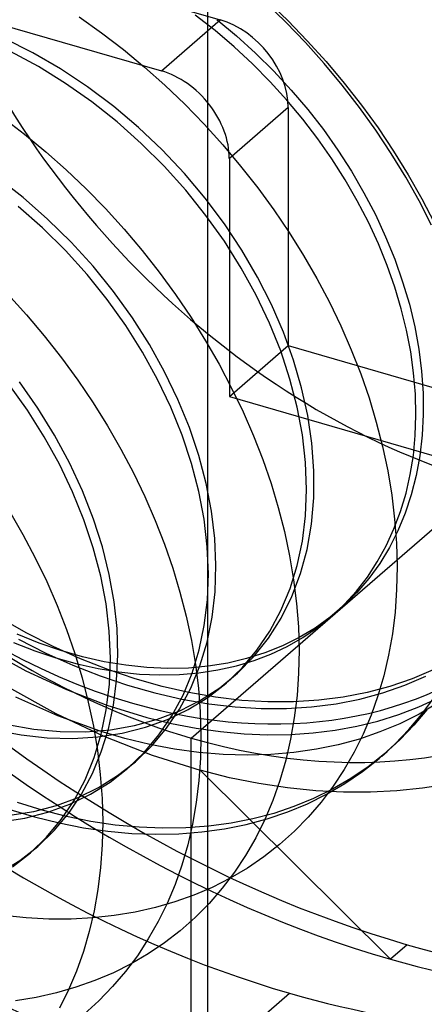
# Model space of a CAD drawing. Header units: millimetres. Extents: x -24 to 80, y -43 to 164.
# Tile 159 of 223: x 72.94 to 73.98, y 79.89 to 82.4. Entities that reach past the tile are written whole.
import ezdxf

# ---------------------------------------------------------------- set-up
doc = ezdxf.new("R2010")
doc.units = ezdxf.units.MM
doc.layers.add('MAIN-2', color=7, linetype='Continuous')

msp = doc.modelspace()

# ---------------------------------------------------------------- linework, layer by layer
at = {"layer": 'MAIN-2'}
for p, q in [((73.4227, 134.4006), (73.4227, -23.9088)), ((72.8492, 82.5757), (73.4555, 82.4007)), ((72.6992, 82.4458), (73.3055, 82.2708)), ((73.6228, 82.3945), (73.5716, 82.444)), ((73.5763, 82.448), (73.6277, 82.3987)), ((73.0965, 82.4083), (73.1534, 82.3677)), ((73.3055, 82.2708), (73.4555, 82.4007)), ((73.4422, 82.3734), (73.392, 82.4124)), ((73.4469, 82.4014), (73.4972, 82.3597)), ((73.6724, 82.3431), (73.6228, 82.3945)), ((73.6277, 82.3987), (73.6774, 82.3476)), ((73.4908, 82.3321), (73.4422, 82.3734)), ((72.9783, 82.3168), (72.9062, 82.3532)), ((73.1534, 82.3677), (73.2087, 82.3251)), ((73.4972, 82.3597), (73.5456, 82.3157)), ((73.6774, 82.3476), (73.7253, 82.2946)), ((72.9921, 82.2818), (72.9211, 82.3201)), ((73.2087, 82.3251), (73.2623, 82.2806)), ((73.5376, 82.2886), (73.4908, 82.3321)), ((73.7203, 82.2897), (73.6724, 82.3431)), ((73.0489, 82.2757), (72.9783, 82.3168)), ((73.5456, 82.3157), (73.5921, 82.2697)), ((73.7253, 82.2946), (73.7714, 82.2398)), ((73.0613, 82.239), (72.9921, 82.2818)), ((73.1177, 82.2301), (73.0489, 82.2757)), ((73.2623, 82.2806), (73.3144, 82.2342)), ((73.5826, 82.2433), (73.5376, 82.2886)), ((73.5921, 82.2697), (73.6365, 82.2219)), ((73.7663, 82.2346), (73.7203, 82.2897)), ((73.1284, 82.192), (73.0613, 82.239)), ((73.1841, 82.1804), (73.1177, 82.2301)), ((73.3144, 82.2342), (73.3651, 82.1857)), ((73.6254, 82.1963), (73.5826, 82.2433)), ((73.6365, 82.2219), (73.6785, 82.1724)), ((73.8102, 82.1779), (73.7663, 82.2346)), ((73.7714, 82.2398), (73.8155, 82.1833)), ((73.666, 82.1478), (73.6254, 82.1963)), ((73.1929, 82.141), (73.1284, 82.192)), ((73.2475, 82.1267), (73.1841, 82.1804)), ((73.3651, 82.1857), (73.4142, 82.1351)), ((73.6287, 82.1775), (73.4787, 82.0476)), ((73.6287, 82.1775), (73.6287, 81.5713)), ((73.6785, 82.1724), (73.7182, 82.1214)), ((73.8519, 82.1199), (73.8102, 82.1779)), ((73.8155, 82.1833), (73.8575, 82.1254)), ((72.9019, 82.152), (72.9572, 82.1095)), ((73.7043, 82.0979), (73.666, 82.1478)), ((73.2545, 82.0862), (73.1929, 82.141)), ((73.3077, 82.0695), (73.2475, 82.1267)), ((73.4142, 82.1351), (73.4618, 82.0826)), ((73.7182, 82.1214), (73.7553, 82.069)), ((73.8912, 82.0606), (73.8519, 82.1199)), ((73.8575, 82.1254), (73.8973, 82.0661)), ((72.9572, 82.1095), (73.011, 82.0651)), ((73.7402, 82.0466), (73.7043, 82.0979)), ((73.3128, 82.028), (73.2545, 82.0862)), ((73.3644, 82.0092), (73.3077, 82.0695)), ((73.4618, 82.0826), (73.5075, 82.0285)), ((73.7553, 82.069), (73.7898, 82.0153)), ((73.011, 82.0651), (73.0632, 82.0187)), ((73.4787, 82.0476), (73.4787, 81.4414)), ((73.7737, 81.9938), (73.7402, 82.0466)), ((73.9281, 82.0005), (73.8912, 82.0606)), ((73.8973, 82.0661), (73.9345, 82.0058)), ((73.0632, 82.0187), (73.1139, 81.9704)), ((73.3677, 81.9668), (73.3128, 82.028)), ((73.5075, 82.0285), (73.5511, 81.9731)), ((72.9532, 81.948), (72.888, 81.9987)), ((73.4172, 81.9463), (73.3644, 82.0092)), ((73.8048, 81.9399), (73.7737, 81.9938)), ((73.7898, 82.0153), (73.8216, 81.9605)), ((73.9623, 81.9397), (73.9281, 82.0005)), ((73.9345, 82.0058), (73.9691, 81.9447)), ((73.1139, 81.9704), (73.1631, 81.92)), ((73.5511, 81.9731), (73.5924, 81.9167)), ((73.0158, 81.8933), (72.9532, 81.948)), ((73.4189, 81.903), (73.3677, 81.9668)), ((73.466, 81.8812), (73.4172, 81.9463)), ((73.8216, 81.9605), (73.8507, 81.9048)), ((73.9691, 81.9447), (74.001, 81.8831)), ((73.0027, 81.8713), (72.9408, 81.9259)), ((73.1631, 81.92), (73.2106, 81.8678)), ((73.8331, 81.8852), (73.8048, 81.9399)), ((73.9938, 81.8783), (73.9623, 81.9397)), ((73.0754, 81.8351), (73.0158, 81.8933)), ((73.4661, 81.8369), (73.4189, 81.903)), ((73.5924, 81.9167), (73.6313, 81.8592)), ((73.8507, 81.9048), (73.8769, 81.8483)), ((73.0613, 81.8133), (73.0027, 81.8713)), ((73.2106, 81.8678), (73.2563, 81.8139)), ((73.5106, 81.8141), (73.466, 81.8812)), ((73.8586, 81.8301), (73.8331, 81.8852)), ((73.6313, 81.8592), (73.6679, 81.8009)), ((73.8769, 81.8483), (73.9002, 81.7913)), ((73.1315, 81.7735), (73.0754, 81.8351)), ((73.509, 81.7689), (73.4661, 81.8369)), ((73.881, 81.775), (73.8586, 81.8301)), ((73.1163, 81.7523), (73.0613, 81.8133)), ((73.2563, 81.8139), (73.3001, 81.7582)), ((73.5508, 81.7455), (73.5106, 81.8141)), ((73.6679, 81.8009), (73.702, 81.7418)), ((73.1837, 81.709), (73.1315, 81.7735)), ((73.5474, 81.6995), (73.509, 81.7689)), ((73.9005, 81.7199), (73.881, 81.775)), ((73.9002, 81.7913), (73.9203, 81.7339)), ((73.1676, 81.6886), (73.1163, 81.7523)), ((73.3001, 81.7582), (73.3418, 81.7011)), ((73.5863, 81.6758), (73.5508, 81.7455)), ((73.702, 81.7418), (73.7337, 81.6819)), ((73.9169, 81.665), (73.9005, 81.7199)), ((73.9203, 81.7339), (73.9373, 81.6765)), ((72.9142, 81.7019), (72.9616, 81.6497)), ((73.2316, 81.6424), (73.1837, 81.709)), ((73.3418, 81.7011), (73.3812, 81.6428)), ((73.581, 81.6289), (73.5474, 81.6995)), ((73.2147, 81.6225), (73.1676, 81.6886)), ((73.6169, 81.6053), (73.5863, 81.6758)), ((73.7337, 81.6819), (73.7628, 81.6216)), ((73.9373, 81.6765), (73.951, 81.6192)), ((72.9616, 81.6497), (73.0073, 81.5959)), ((73.275, 81.574), (73.2316, 81.6424)), ((73.3812, 81.6428), (73.4182, 81.5836)), ((73.9303, 81.6103), (73.9169, 81.665)), ((73.2576, 81.5545), (73.2147, 81.6225)), ((73.6096, 81.5577), (73.581, 81.6289)), ((73.7628, 81.6216), (73.7894, 81.5607)), ((73.951, 81.6192), (73.9614, 81.5623)), ((73.0073, 81.5959), (73.0509, 81.5405)), ((73.6424, 81.5345), (73.6169, 81.6053)), ((73.9408, 81.5558), (73.9303, 81.6103)), ((73.3137, 81.5043), (73.275, 81.574)), ((73.4182, 81.5836), (73.4526, 81.5237)), ((73.4787, 81.4414), (73.6287, 81.5713)), ((73.6287, 81.5713), (74.2349, 81.3963)), ((73.2961, 81.485), (73.2576, 81.5545)), ((73.6332, 81.4862), (73.6096, 81.5577)), ((73.7894, 81.5607), (73.8133, 81.4995)), ((73.9482, 81.5017), (73.9408, 81.5558)), ((73.9614, 81.5623), (73.9685, 81.506)), ((73.0509, 81.5405), (73.0924, 81.4837)), ((73.4526, 81.5237), (73.4845, 81.4634)), ((73.6629, 81.4639), (73.6424, 81.5345)), ((73.3477, 81.4338), (73.3137, 81.5043)), ((73.8133, 81.4995), (73.8346, 81.438)), ((73.9526, 81.4479), (73.9482, 81.5017)), ((73.9685, 81.506), (73.9724, 81.4506)), ((72.9644, 81.4069), (72.9171, 81.4728)), ((72.9911, 81.412), (72.9441, 81.4788)), ((73.0924, 81.4837), (73.1316, 81.4258)), ((73.3299, 81.4144), (73.2961, 81.485)), ((73.6515, 81.4147), (73.6332, 81.4862)), ((73.4787, 81.4414), (74.0849, 81.2664)), ((73.4845, 81.4634), (73.5137, 81.4027)), ((73.6783, 81.3933), (73.6629, 81.4639)), ((73.954, 81.3947), (73.9526, 81.4479)), ((73.9724, 81.4506), (73.9729, 81.3962)), ((73.1316, 81.4258), (73.1684, 81.367)), ((73.3768, 81.3628), (73.3477, 81.4338)), ((73.8346, 81.438), (73.8532, 81.3763)), ((73.0073, 81.339), (72.9644, 81.4069)), ((73.0336, 81.3433), (72.9911, 81.412)), ((73.3588, 81.3431), (73.3299, 81.4144)), ((73.5137, 81.4027), (73.5402, 81.3419)), ((73.6647, 81.3438), (73.6515, 81.4147)), ((73.6887, 81.3228), (73.6783, 81.3933)), ((73.9523, 81.3425), (73.954, 81.3947)), ((73.9729, 81.3962), (73.9702, 81.343)), ((73.1684, 81.367), (73.2026, 81.3074)), ((73.8532, 81.3763), (73.8691, 81.3144)), ((73.0715, 81.2728), (73.0336, 81.3433)), ((73.3827, 81.2716), (73.3588, 81.3431)), ((73.4008, 81.2917), (73.3768, 81.3628)), ((73.5402, 81.3419), (73.564, 81.281)), ((73.6727, 81.2739), (73.6647, 81.3438)), ((73.9475, 81.2919), (73.9523, 81.3425)), ((73.9702, 81.343), (73.9641, 81.2909)), ((73.0457, 81.2696), (73.0073, 81.339)), ((73.6939, 81.2526), (73.6887, 81.3228)), ((73.2026, 81.3074), (73.2342, 81.2474)), ((73.4196, 81.2207), (73.4008, 81.2917)), ((73.8691, 81.3144), (73.8822, 81.2524)), ((73.9398, 81.2429), (73.9475, 81.2919)), ((73.9641, 81.2909), (73.9548, 81.2404)), ((73.0793, 81.1991), (73.0457, 81.2696)), ((73.1046, 81.2014), (73.0715, 81.2728)), ((73.4014, 81.2001), (73.3827, 81.2716)), ((73.564, 81.281), (73.5851, 81.22)), ((73.6754, 81.2053), (73.6727, 81.2739)), ((73.2342, 81.2474), (73.2632, 81.187)), ((73.6937, 81.1836), (73.6939, 81.2526)), ((73.8822, 81.2524), (73.8925, 81.1907)), ((73.929, 81.1954), (73.9398, 81.2429)), ((73.3818, 80.5723), (74.1318, 81.2218)), ((73.4331, 81.1502), (73.4196, 81.2207)), ((73.5851, 81.22), (73.6035, 81.1589)), ((73.9548, 81.2404), (73.9423, 81.1916)), ((73.1082, 81.1278), (73.0793, 81.1991)), ((73.1326, 81.1298), (73.1046, 81.2014)), ((73.4147, 81.1293), (73.4014, 81.2001)), ((73.6729, 81.1384), (73.6754, 81.2053)), ((73.8925, 81.1907), (73.8999, 81.1294)), ((73.9151, 81.1493), (73.929, 81.1954)), ((73.9423, 81.1916), (73.9267, 81.1446)), ((73.2632, 81.187), (73.2896, 81.1264)), ((73.688, 81.1168), (73.6937, 81.1836)), ((72.9186, 81.15), (72.9528, 81.0907)), ((73.4414, 81.0805), (73.4331, 81.1502)), ((73.6035, 81.1589), (73.6192, 81.0977)), ((73.8982, 81.1045), (73.9151, 81.1493)), ((73.9267, 81.1446), (73.9081, 81.0998)), ((73.1321, 81.0562), (73.1082, 81.1278)), ((73.1552, 81.0589), (73.1326, 81.1298)), ((73.2896, 81.1264), (73.3133, 81.0657)), ((73.4226, 81.0593), (73.4147, 81.1293)), ((73.665, 81.0738), (73.6729, 81.1384)), ((73.6767, 81.0524), (73.688, 81.1168)), ((73.8999, 81.1294), (73.9045, 81.0687)), ((72.9528, 81.0907), (72.9844, 81.0308)), ((73.6192, 81.0977), (73.6323, 81.0364)), ((73.8783, 81.0614), (73.8982, 81.1045)), ((73.9081, 81.0998), (73.8864, 81.057)), ((73.3133, 81.0657), (73.3344, 81.0048)), ((73.4444, 81.012), (73.4414, 81.0805)), ((73.6517, 81.0117), (73.665, 81.0738)), ((73.9045, 81.0687), (73.9062, 81.009)), ((73.1509, 80.9848), (73.1321, 81.0562)), ((73.1728, 80.9888), (73.1552, 81.0589)), ((73.4253, 80.9907), (73.4226, 81.0593)), ((73.6599, 80.991), (73.6767, 81.0524)), ((73.8557, 81.0205), (73.8783, 81.0614)), ((73.8864, 81.057), (73.8618, 81.0165)), ((72.9844, 81.0308), (73.0134, 80.9705)), ((73.6323, 81.0364), (73.6425, 80.9754)), ((73.8304, 80.9821), (73.8557, 81.0205)), ((73.8618, 81.0165), (73.8343, 80.9784)), ((73.3344, 81.0048), (73.3529, 80.9437)), ((73.4227, 80.9238), (73.4253, 80.9907)), ((73.4422, 80.9449), (73.4444, 81.012)), ((73.6333, 80.9526), (73.6517, 81.0117)), ((73.6378, 80.9326), (73.6599, 80.991)), ((73.9062, 81.009), (73.905, 80.9503)), ((73.0134, 80.9705), (73.0399, 80.9097)), ((73.1645, 80.9139), (73.1509, 80.9848)), ((73.1853, 80.9194), (73.1728, 80.9888)), ((73.6425, 80.9754), (73.6499, 80.9149)), ((73.8026, 80.9462), (73.8304, 80.9821)), ((73.8343, 80.9784), (73.8039, 80.9428)), ((73.3529, 80.9437), (73.3687, 80.8823)), ((73.4347, 80.8797), (73.4422, 80.9449)), ((73.6098, 80.8966), (73.6333, 80.9526)), ((73.8039, 80.9428), (73.7708, 80.9098)), ((73.7721, 80.9129), (73.8026, 80.9462)), ((73.905, 80.9503), (73.9009, 80.8931)), ((73.1926, 80.851), (73.1853, 80.9194)), ((73.4149, 80.859), (73.4227, 80.9238)), ((73.6104, 80.8777), (73.6378, 80.9326)), ((73.6499, 80.9149), (73.6545, 80.8551)), ((73.0399, 80.9097), (73.0638, 80.8486)), ((73.1728, 80.844), (73.1645, 80.9139)), ((73.5815, 80.8442), (73.6098, 80.8966)), ((73.7708, 80.9098), (73.7352, 80.8796)), ((73.739, 80.882), (73.7721, 80.9129)), ((73.7393, 80.8822), (73.7584, 80.8987)), ((73.9009, 80.8931), (73.8941, 80.8374)), ((72.961, 80.8403), (72.8919, 80.8793)), ((73.3687, 80.8823), (73.3819, 80.8209)), ((73.4219, 80.8167), (73.4347, 80.8797)), ((73.5781, 80.8265), (73.6104, 80.8777)), ((73.7352, 80.8796), (73.6971, 80.8523)), ((73.7034, 80.8536), (73.739, 80.882)), ((73.0303, 80.8051), (72.961, 80.8403)), ((73.0638, 80.8486), (73.085, 80.7873)), ((73.1756, 80.7754), (73.1728, 80.844)), ((73.1947, 80.7841), (73.1926, 80.851)), ((73.402, 80.7968), (73.4149, 80.859)), ((73.5485, 80.7956), (73.5815, 80.8442)), ((73.6545, 80.8551), (73.6562, 80.7961)), ((73.6971, 80.8523), (73.6566, 80.8281)), ((73.6658, 80.8281), (73.7034, 80.8536)), ((72.9289, 80.8157), (72.9829, 80.7945)), ((72.994, 80.8139), (72.9383, 80.8364)), ((72.9416, 80.824), (73.011, 80.7887)), ((73.3819, 80.8209), (73.3923, 80.7597)), ((73.4039, 80.7564), (73.4219, 80.8167)), ((73.5411, 80.7797), (73.5781, 80.8265)), ((73.6566, 80.8281), (73.6138, 80.8069)), ((73.6262, 80.8055), (73.6658, 80.8281)), ((73.8941, 80.8374), (73.8845, 80.7832)), ((72.8571, 80.8005), (72.9603, 80.7437)), ((72.9829, 80.7945), (73.037, 80.7763)), ((73.0496, 80.7948), (72.994, 80.8139)), ((73.0998, 80.774), (73.0303, 80.8051)), ((73.105, 80.7789), (73.0496, 80.7948)), ((73.3839, 80.7374), (73.402, 80.7968)), ((73.5111, 80.7512), (73.5485, 80.7956)), ((73.6138, 80.8069), (73.5691, 80.789)), ((73.5848, 80.786), (73.6262, 80.8055)), ((73.6562, 80.7961), (73.6551, 80.7378)), ((73.011, 80.7887), (73.0803, 80.7575)), ((73.037, 80.7763), (73.0909, 80.7612)), ((73.085, 80.7873), (73.1036, 80.7257)), ((73.1692, 80.7467), (73.0998, 80.774)), ((73.16, 80.7665), (73.105, 80.7789)), ((73.2146, 80.7574), (73.16, 80.7665)), ((73.173, 80.7087), (73.1756, 80.7754)), ((73.1916, 80.7189), (73.1947, 80.7841)), ((73.5226, 80.7744), (73.4746, 80.7631)), ((73.4966, 80.756), (73.5417, 80.7695)), ((73.4999, 80.7376), (73.5411, 80.7797)), ((73.5691, 80.789), (73.5226, 80.7744)), ((73.5417, 80.7695), (73.5848, 80.786)), ((73.8845, 80.7832), (73.8722, 80.7306)), ((72.9603, 80.7437), (73.0636, 80.6957)), ((73.0803, 80.7575), (73.1497, 80.7303)), ((73.0909, 80.7612), (73.1444, 80.7493)), ((73.1444, 80.7493), (73.1973, 80.7406)), ((73.2384, 80.7232), (73.1692, 80.7467)), ((73.1973, 80.7406), (73.2495, 80.7352)), ((73.2687, 80.7518), (73.2146, 80.7574)), ((73.322, 80.7495), (73.2687, 80.7518)), ((73.3743, 80.7506), (73.322, 80.7495)), ((73.4251, 80.7552), (73.3743, 80.7506)), ((73.3805, 80.6994), (73.4039, 80.7564)), ((73.3923, 80.7597), (73.3998, 80.699)), ((73.4013, 80.7382), (73.4498, 80.7456)), ((73.4746, 80.7631), (73.4251, 80.7552)), ((73.4498, 80.7456), (73.4966, 80.756)), ((73.4695, 80.711), (73.5111, 80.7512)), ((73.9981, 80.7458), (73.9443, 80.7229)), ((73.1036, 80.7257), (73.1194, 80.6639)), ((73.1497, 80.7303), (73.2192, 80.7068)), ((73.1835, 80.6559), (73.1916, 80.7189)), ((73.3073, 80.7036), (73.2384, 80.7232)), ((73.2495, 80.7352), (73.301, 80.733)), ((73.301, 80.733), (73.3516, 80.734)), ((73.3516, 80.734), (73.4013, 80.7382)), ((73.3607, 80.6813), (73.3839, 80.7374)), ((73.4545, 80.7004), (73.4999, 80.7376)), ((73.4727, 80.7138), (73.4743, 80.7152)), ((73.4743, 80.7152), (73.4759, 80.7166)), ((73.4759, 80.7166), (73.4775, 80.718)), ((73.4775, 80.718), (73.4791, 80.7193)), ((73.4791, 80.7193), (73.4807, 80.7207)), ((73.4807, 80.7207), (73.4823, 80.7221)), ((73.4823, 80.7221), (73.4838, 80.7235)), ((73.4838, 80.7235), (73.4854, 80.7248)), ((73.4854, 80.7248), (73.487, 80.7262)), ((73.487, 80.7262), (73.4886, 80.7276)), ((73.6551, 80.7378), (73.6511, 80.6805)), ((73.8722, 80.7306), (73.8573, 80.6796)), ((73.9443, 80.7229), (73.888, 80.7036)), ((73.9256, 80.7065), (73.9794, 80.7295)), ((72.9165, 80.7018), (73.0369, 80.6348)), ((73.0636, 80.6957), (73.1665, 80.656)), ((73.1652, 80.644), (73.173, 80.7087)), ((73.2192, 80.7068), (73.2889, 80.6871)), ((73.3758, 80.6879), (73.3073, 80.7036)), ((73.3521, 80.6462), (73.3805, 80.6994)), ((73.3998, 80.699), (73.4045, 80.639)), ((73.4052, 80.6683), (73.4545, 80.7004)), ((73.4237, 80.6755), (73.4695, 80.711)), ((73.4695, 80.7111), (73.4711, 80.7124)), ((73.4711, 80.7124), (73.4727, 80.7138)), ((73.888, 80.7036), (73.8295, 80.688)), ((73.8695, 80.6872), (73.9256, 80.7065)), ((73.0418, 80.6285), (72.9349, 80.6764)), ((73.2889, 80.6871), (73.3581, 80.6712)), ((73.3325, 80.6288), (73.3607, 80.6813)), ((73.3523, 80.6414), (73.4052, 80.6683)), ((73.3581, 80.6712), (73.4266, 80.6593)), ((73.3742, 80.645), (73.4237, 80.6755)), ((73.4437, 80.6761), (73.3758, 80.6879)), ((73.5108, 80.6682), (73.4437, 80.6761)), ((73.5771, 80.6642), (73.5108, 80.6682)), ((73.6423, 80.6643), (73.5771, 80.6642)), ((73.7064, 80.6683), (73.6423, 80.6643)), ((73.6511, 80.6805), (73.6443, 80.6241)), ((73.7689, 80.6762), (73.7064, 80.6683)), ((73.7505, 80.6598), (73.811, 80.6716)), ((73.8295, 80.688), (73.7689, 80.6762)), ((73.811, 80.6716), (73.8695, 80.6872)), ((73.8573, 80.6796), (73.8397, 80.6302)), ((73.9619, 80.6519), (74.0114, 80.6746)), ((73.9696, 80.6337), (74.0002, 80.6755)), ((73.1194, 80.6639), (73.1324, 80.6022)), ((73.1522, 80.5818), (73.1652, 80.644)), ((73.1665, 80.656), (73.2684, 80.6248)), ((73.1705, 80.5952), (73.1835, 80.6559)), ((73.296, 80.62), (73.3523, 80.6414)), ((73.3189, 80.5971), (73.3521, 80.6462)), ((73.321, 80.6197), (73.3742, 80.645)), ((73.4266, 80.6593), (73.4937, 80.6514)), ((73.4937, 80.6514), (73.5596, 80.6476)), ((73.5596, 80.6476), (73.6244, 80.6478)), ((73.6244, 80.6478), (73.6881, 80.6519)), ((73.6881, 80.6519), (73.7505, 80.6598)), ((73.9104, 80.6322), (73.9619, 80.6519)), ((73.9816, 80.6439), (73.9489, 80.6049)), ((74.0092, 80.6609), (73.962, 80.6332)), ((73.0369, 80.6348), (73.1591, 80.5769)), ((73.1493, 80.5897), (73.0418, 80.6285)), ((73.2371, 80.604), (73.296, 80.62)), ((73.2647, 80.5996), (73.321, 80.6197)), ((73.2684, 80.6248), (73.3316, 80.6095)), ((73.2995, 80.5803), (73.3325, 80.6288)), ((73.4045, 80.639), (73.4062, 80.5798)), ((73.6443, 80.6241), (73.6348, 80.5691)), ((73.8034, 80.6023), (73.8574, 80.6156)), ((73.8397, 80.6302), (73.8195, 80.5825)), ((73.8574, 80.6156), (73.9104, 80.6322)), ((73.962, 80.6332), (73.913, 80.6088)), ((73.9363, 80.5941), (73.9696, 80.6337)), ((72.8806, 80.5931), (72.9483, 80.5803)), ((72.9133, 80.6066), (72.9809, 80.5949)), ((72.9809, 80.5949), (73.0474, 80.5889)), ((73.0474, 80.5889), (73.1124, 80.5884)), ((73.1124, 80.5884), (73.1758, 80.5935)), ((73.1324, 80.6022), (73.1426, 80.5407)), ((73.2127, 80.5712), (73.1493, 80.5897)), ((73.1525, 80.537), (73.1705, 80.5952)), ((73.1758, 80.5935), (73.2371, 80.604)), ((73.2056, 80.5849), (73.2647, 80.5996)), ((73.2812, 80.5523), (73.3189, 80.5971)), ((73.3316, 80.6095), (73.3942, 80.5975)), ((73.3942, 80.5975), (73.456, 80.5887)), ((73.6927, 80.5854), (73.7486, 80.5923)), ((73.7486, 80.5923), (73.8034, 80.6023)), ((73.913, 80.6088), (73.8625, 80.5877)), ((73.9006, 80.5569), (73.9363, 80.5941)), ((73.9489, 80.6049), (73.9138, 80.5682)), ((72.9483, 80.5803), (73.015, 80.5731)), ((73.015, 80.5731), (73.0803, 80.5715)), ((73.0803, 80.5715), (73.144, 80.5755)), ((73.1341, 80.5224), (73.1522, 80.5818)), ((73.144, 80.5755), (73.2056, 80.5849)), ((73.1591, 80.5769), (73.2818, 80.5286)), ((73.2759, 80.556), (73.2127, 80.5712)), ((73.2621, 80.5358), (73.2995, 80.5803)), ((73.3818, 79.7063), (73.3818, 80.5723)), ((73.4062, 80.5798), (73.4051, 80.5214)), ((73.456, 80.5887), (73.5169, 80.5831)), ((73.5169, 80.5831), (73.5768, 80.5808)), ((73.5768, 80.5808), (73.6355, 80.5816)), ((73.6348, 80.5691), (73.6225, 80.5156)), ((73.6355, 80.5816), (73.6927, 80.5854)), ((73.8102, 80.5698), (73.7563, 80.5551)), ((73.8195, 80.5825), (73.7967, 80.5364)), ((73.8625, 80.5877), (73.8102, 80.5698)), ((73.9138, 80.5682), (73.8743, 80.5323)), ((73.1426, 80.5407), (73.15, 80.4795)), ((73.2393, 80.512), (73.2812, 80.5523)), ((73.3388, 80.5441), (73.2759, 80.556)), ((73.4012, 80.5355), (73.3388, 80.5441)), ((73.7005, 80.5436), (73.643, 80.5353)), ((73.7563, 80.5551), (73.7005, 80.5436)), ((73.8606, 80.5204), (73.9006, 80.5569)), ((73.111, 80.4662), (73.1341, 80.5224)), ((73.1297, 80.4818), (73.1525, 80.537)), ((73.2204, 80.4957), (73.2621, 80.5358)), ((73.2818, 80.5286), (73.4042, 80.4901)), ((73.4051, 80.5214), (73.4011, 80.4641)), ((73.4631, 80.5304), (73.4012, 80.5355)), ((73.5241, 80.5286), (73.4631, 80.5304)), ((73.5842, 80.5302), (73.5241, 80.5286)), ((73.643, 80.5353), (73.5842, 80.5302)), ((73.6225, 80.5156), (73.6075, 80.4638)), ((73.7967, 80.5364), (73.7713, 80.4921)), ((73.8181, 80.487), (73.8606, 80.5204)), ((73.8743, 80.5323), (73.8323, 80.4992)), ((73.8672, 80.5261), (73.8807, 80.5378)), ((73.1748, 80.4602), (73.2204, 80.4957)), ((73.1941, 80.4769), (73.2393, 80.512)), ((73.2204, 80.4957), (73.222, 80.4971)), ((73.222, 80.4971), (73.2236, 80.4985)), ((73.2236, 80.4985), (73.2252, 80.4998)), ((73.2252, 80.4998), (73.2268, 80.5012)), ((73.2268, 80.5012), (73.2284, 80.5026)), ((73.2284, 80.5026), (73.23, 80.504)), ((73.23, 80.504), (73.2315, 80.5053)), ((73.2315, 80.5053), (73.2331, 80.5067)), ((73.2331, 80.5067), (73.2347, 80.5081)), ((73.2347, 80.5081), (73.2363, 80.5095)), ((73.2363, 80.5095), (73.2379, 80.5109)), ((73.2379, 80.5109), (73.2395, 80.5122)), ((73.4795, 80.4713), (73.4042, 80.4901)), ((73.8892, 80.0093), (73.4043, 80.4901)), ((73.7713, 80.4921), (73.7433, 80.4497)), ((73.8323, 80.4992), (73.7879, 80.4692)), ((73.0831, 80.4135), (73.111, 80.4662)), ((73.102, 80.4296), (73.1297, 80.4818)), ((73.1454, 80.4465), (73.1941, 80.4769)), ((73.15, 80.4795), (73.1545, 80.4188)), ((73.4011, 80.4641), (73.3944, 80.408)), ((73.5538, 80.4564), (73.4795, 80.4713)), ((73.6075, 80.4638), (73.5898, 80.4137)), ((73.7879, 80.4692), (73.7414, 80.4422)), ((73.7733, 80.4565), (73.8181, 80.487)), ((73.0933, 80.421), (73.1454, 80.4465)), ((73.1254, 80.4295), (73.1748, 80.4602)), ((73.6269, 80.4452), (73.5538, 80.4564)), ((73.6989, 80.4379), (73.6269, 80.4452)), ((73.7414, 80.4422), (73.6932, 80.4184)), ((73.7433, 80.4497), (73.7128, 80.4092)), ((73.7264, 80.4293), (73.7733, 80.4565)), ((73.9705, 80.4444), (73.9053, 80.4375)), ((74.0339, 80.4546), (73.9705, 80.4444)), ((73.0382, 80.4007), (73.0933, 80.421)), ((73.0505, 80.3647), (73.0831, 80.4135)), ((73.0695, 80.3811), (73.102, 80.4296)), ((73.0726, 80.4038), (73.1254, 80.4295)), ((73.1545, 80.4188), (73.1561, 80.359)), ((73.5898, 80.4137), (73.5693, 80.3653)), ((73.6932, 80.4184), (73.6434, 80.3978)), ((73.6778, 80.4052), (73.7264, 80.4293)), ((73.7694, 80.4342), (73.6989, 80.4379)), ((73.8382, 80.4341), (73.7694, 80.4342)), ((73.9053, 80.4375), (73.8382, 80.4341)), ((72.9193, 80.3905), (72.9821, 80.3717)), ((73.0018, 80.3886), (72.9392, 80.4078)), ((72.9802, 80.3857), (73.0382, 80.4007)), ((73.0642, 80.3727), (73.0018, 80.3886)), ((73.0167, 80.3834), (73.0726, 80.4038)), ((73.3944, 80.408), (73.3848, 80.3533)), ((73.6434, 80.3978), (73.5918, 80.3805)), ((73.6275, 80.3844), (73.6778, 80.4052)), ((73.7128, 80.4092), (73.6799, 80.3709)), ((72.8964, 80.3591), (72.9578, 80.3685)), ((72.9198, 80.3761), (72.9802, 80.3857)), ((72.9578, 80.3685), (73.0167, 80.3834)), ((72.9821, 80.3717), (73.0448, 80.3561)), ((73.0133, 80.3201), (73.0505, 80.3647)), ((73.0323, 80.3365), (73.0695, 80.3811)), ((73.1262, 80.3601), (73.0642, 80.3727)), ((73.5385, 80.3664), (73.4833, 80.3555)), ((73.5218, 80.3524), (73.5755, 80.3668)), ((73.5918, 80.3805), (73.5385, 80.3664)), ((73.5693, 80.3653), (73.5461, 80.3186)), ((73.5755, 80.3668), (73.6275, 80.3844)), ((73.6799, 80.3709), (73.6445, 80.3348)), ((73.0448, 80.3561), (73.1071, 80.3439)), ((73.1071, 80.3439), (73.169, 80.335)), ((73.1878, 80.3508), (73.1262, 80.3601)), ((73.1561, 80.359), (73.1549, 80.3003)), ((73.2487, 80.345), (73.1878, 80.3508)), ((73.3088, 80.3425), (73.2487, 80.345)), ((73.3681, 80.3435), (73.3088, 80.3425)), ((73.4264, 80.3478), (73.3681, 80.3435)), ((73.3848, 80.3533), (73.3726, 80.3002)), ((73.4089, 80.3332), (73.4662, 80.3412)), ((73.4833, 80.3555), (73.4264, 80.3478)), ((73.4662, 80.3412), (73.5218, 80.3524)), ((72.9718, 80.28), (73.0133, 80.3201)), ((72.9907, 80.2964), (73.0323, 80.3365)), ((73.169, 80.335), (73.2302, 80.3295)), ((73.2302, 80.3295), (73.2907, 80.3273)), ((73.2907, 80.3273), (73.3503, 80.3286)), ((73.3503, 80.3286), (73.4089, 80.3332)), ((73.5461, 80.3186), (73.5202, 80.2736)), ((73.6445, 80.3348), (73.6068, 80.3011)), ((72.9447, 80.2607), (72.9907, 80.2964)), ((72.9798, 80.287), (72.9814, 80.2883)), ((72.9814, 80.2883), (72.9829, 80.2897)), ((72.9829, 80.2897), (72.9845, 80.2911)), ((72.9845, 80.2911), (72.9861, 80.2925)), ((72.9861, 80.2925), (72.9877, 80.2938)), ((72.9877, 80.2938), (72.9893, 80.2952)), ((72.9893, 80.2952), (72.9909, 80.2966)), ((73.1549, 80.3003), (73.1508, 80.2429)), ((73.3726, 80.3002), (73.3578, 80.2488)), ((73.6068, 80.3011), (73.5668, 80.2698)), ((72.9261, 80.2446), (72.9718, 80.28)), ((72.9718, 80.2801), (72.9734, 80.2814)), ((72.9734, 80.2814), (72.975, 80.2828)), ((72.975, 80.2828), (72.9766, 80.2842)), ((72.9766, 80.2842), (72.9782, 80.2856)), ((72.9782, 80.2856), (72.9798, 80.287)), ((73.5202, 80.2736), (73.4917, 80.2307)), ((73.5668, 80.2698), (73.5247, 80.2412)), ((72.8949, 80.2299), (72.9447, 80.2607)), ((73.1508, 80.2429), (73.1439, 80.187)), ((73.3578, 80.2488), (73.3403, 80.1992)), ((73.5247, 80.2412), (73.4808, 80.2153)), ((73.4808, 80.2153), (73.4353, 80.1922)), ((73.4917, 80.2307), (73.4607, 80.1898)), ((73.3403, 80.1992), (73.3202, 80.1513)), ((73.4353, 80.1922), (73.3884, 80.1721)), ((73.4607, 80.1898), (73.4272, 80.1514)), ((73.1439, 80.187), (73.1343, 80.1326)), ((73.3884, 80.1721), (73.34, 80.1549)), ((73.2902, 80.1406), (73.2387, 80.129)), ((73.34, 80.1549), (73.2902, 80.1406)), ((73.3202, 80.1513), (73.2975, 80.1051)), ((73.4272, 80.1514), (73.3914, 80.1153)), ((72.9611, 80.1147), (72.903, 80.1207)), ((73.0187, 80.1115), (72.9611, 80.1147)), ((73.1312, 80.1144), (73.0754, 80.1115)), ((73.1343, 80.1326), (73.1219, 80.0798)), ((73.1856, 80.1202), (73.1312, 80.1144)), ((73.2387, 80.129), (73.1856, 80.1202)), ((73.3914, 80.1153), (73.3535, 80.0819)), ((73.0754, 80.1115), (73.0187, 80.1115)), ((73.2975, 80.1051), (73.2723, 80.0607)), ((73.1219, 80.0798), (73.1068, 80.0286)), ((73.3535, 80.0819), (73.3136, 80.0511)), ((73.2723, 80.0607), (73.2445, 80.0182)), ((73.3136, 80.0511), (73.2718, 80.0229)), ((73.9318, 80.0462), (73.8892, 80.0093)), ((73.1068, 80.0286), (73.0891, 79.9789)), ((73.2445, 80.0182), (73.2141, 79.9778)), ((73.2718, 80.0229), (73.2283, 79.9976)), ((73.2283, 79.9976), (73.1832, 79.9749)), ((73.0891, 79.9789), (73.0687, 79.931)), ((73.1832, 79.9749), (73.1363, 79.955)), ((73.2141, 79.9778), (73.1813, 79.9394)), ((73.088, 79.9378), (73.038, 79.9235)), ((73.1363, 79.955), (73.088, 79.9378)), ((73.1813, 79.9394), (73.1461, 79.9034)), ((73.038, 79.9235), (72.9865, 79.9119)), ((73.0687, 79.931), (73.0456, 79.8847)), ((73.3818, 79.7063), (73.6318, 79.9228)), ((72.9865, 79.9119), (72.9336, 79.9033)), ((73.1461, 79.9034), (73.1086, 79.8697))]:
    msp.add_line(p, q, dxfattribs=at)
for centre, major_axis, start_param, end_param in [((73.9318, 82.5663), (-1.905, 2.1998), -3.141514, -0.857072), ((73.8892, 82.5295), (1.905, -2.1998), 0.000079, 2.284521), ((73.9318, 82.5663), (-1.905, 2.1998), 0.000079, 2.284521), ((73.8892, 82.5295), (1.905, -2.1998), -3.141514, -0.857072), ((73.6318, 82.3065), (-1.8019, 2.0807), -3.141514, -0.857072), ((73.3818, 82.09), (1.8019, -2.0807), 0.000079, 2.284521), ((73.6318, 82.3065), (-1.8019, 2.0807), 0.000079, 2.284521), ((73.3818, 82.09), (1.8019, -2.0807), -3.141514, -0.857072), ((74.1318, 82.7396), (1.1473, -1.3248), -3.141514, -0.857072), ((73.3818, 82.09), (-1.1473, 1.3248), -3.141514, -0.857072), ((73.3818, 82.09), (-1.1473, 1.3248), 0.000079, 2.284521), ((73.2318, 81.9601), (-0.982, 1.1339), 0.000001, 2.284521), ((73.4555, 82.2275), (-0.1309, 0.1512), -2.427868, -0.857072), ((73.3055, 82.0976), (0.1309, -0.1512), 0.713724, 2.284521), ((73.2318, 81.9601), (-0.982, 1.1339), 2.284521, 3.141593), ((73.3818, 82.09), (-1.1473, 1.3248), 2.284521, 3.141672), ((73.9318, 82.5663), (-1.905, 2.1998), 2.284521, 3.141672), ((73.8892, 82.5295), (1.905, -2.1998), -0.857072, 0.000079), ((73.6318, 82.3065), (-1.8019, 2.0807), 2.284521, 3.141672), ((73.3818, 82.09), (1.8019, -2.0807), -0.857072, 0.000079)]:
    msp.add_ellipse(centre, major_axis=major_axis, ratio=0.75, start_param=start_param, end_param=end_param, dxfattribs=at)

doc.saveas('drawing.dxf')
